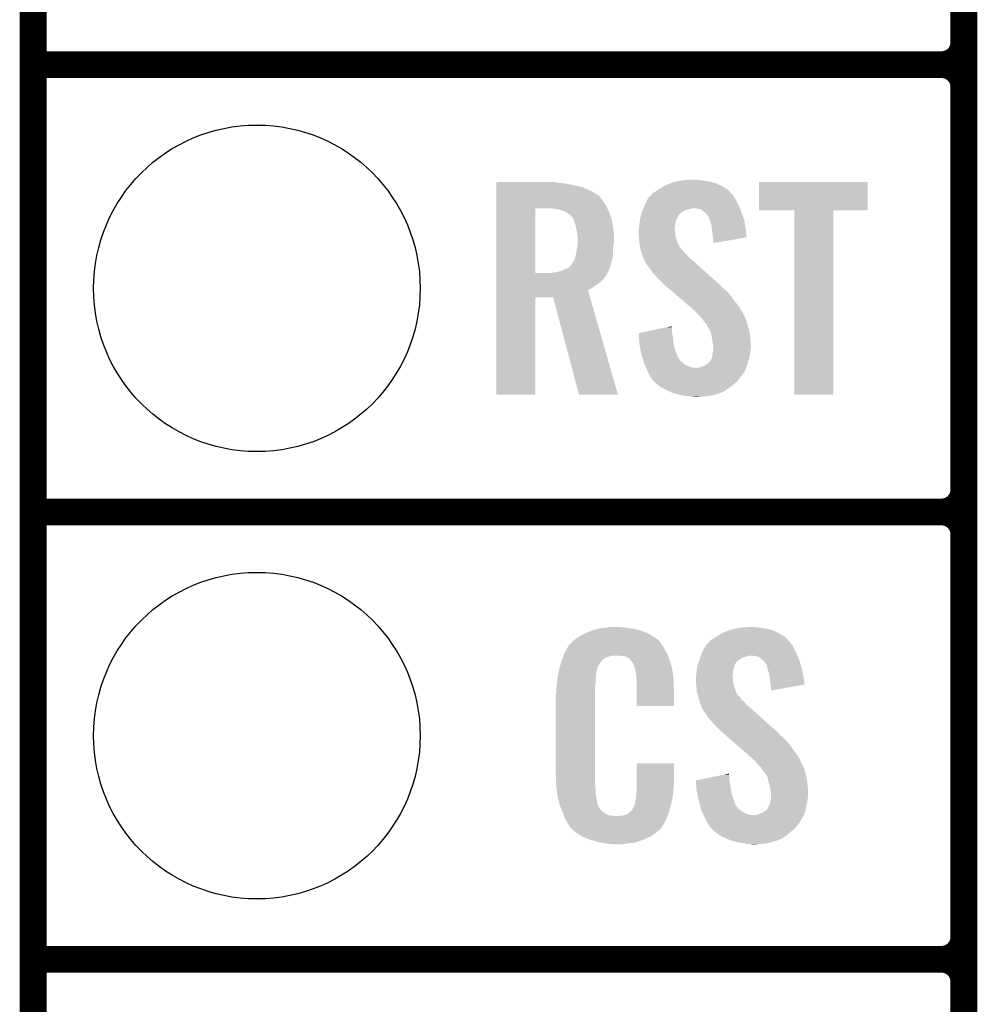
# Model space of a CAD drawing. Extents: x -1.3 to 24.2, y -3.9 to 53.4.
# Tile 15 of 45: x -1.3 to 4.1, y 11.2 to 16.8. Entities that reach past the tile are written whole.
import ezdxf

# ---------------------------------------------------------------- set-up
doc = ezdxf.new("R2010")
doc.units = 0
doc.layers.get('0').update_dxf_attribs({"linetype": 'CONTINUOUS'})
for name, color, linetype in [('LTE_IOT_24_CLICK_V101_GKO', 9, 'CONTINUOUS'), ('LTE_IOT_24_CLICK_V101_GTO', 11, 'CONTINUOUS'), ('LTE_IOT_24_CLICK_V101_GTS', 8, 'CONTINUOUS')]:
    doc.layers.add(name, color=color, linetype=linetype)

# ---------------------------------------------------------------- blocks, each defined once
blk = doc.blocks.new('ROUND_108')
blk.add_circle((0, 0), 0.9271)

msp = doc.modelspace()

# ---------------------------------------------------------------- linework, layer by layer
at = {"layer": 'LTE_IOT_24_CLICK_V101_GKO', "const_width": 0.1524}
msp.add_lwpolyline([(-1.27, -3.81), (-1.27, 51.054)], dxfattribs=at)
at = {"layer": 'LTE_IOT_24_CLICK_V101_GTO', "const_width": 0.1524}
for points in [[(4.0132, -0.5588), (4.0132, 18.3388)], [(-1.27, 16.51), (3.8862, 16.51)], [(-1.27, 16.51), (3.8862, 16.51)], [(4.0132, 14.097), (4.0132, 16.383)], [(-1.27, 13.97), (3.8862, 13.97)], [(-1.27, 13.97), (3.8862, 13.97)], [(4.0132, 11.557), (4.0132, 13.843)], [(-1.27, 11.43), (3.8862, 11.43)], [(-1.27, 11.43), (3.8862, 11.43)], [(4.0132, 9.017), (4.0132, 11.303)]]:
    msp.add_lwpolyline(points, dxfattribs=at)
for points in [[(3.8862, 16.51, 0.4142136), (4.0132, 16.637)], [(4.0132, 16.383, 0.4142136), (3.8862, 16.51)], [(4.0132, 16.383, 0.4142136), (3.8862, 16.51)], [(3.8862, 13.97, 0.4142136), (4.0132, 14.097)], [(4.0132, 13.843, 0.4142136), (3.8862, 13.97)], [(4.0132, 13.843, 0.4142136), (3.8862, 13.97)], [(3.8862, 11.43, 0.4142136), (4.0132, 11.557)], [(4.0132, 11.303, 0.4142136), (3.8862, 11.43)], [(4.0132, 11.303, 0.4142136), (3.8862, 11.43)]]:
    msp.add_lwpolyline(points, format="xyb", dxfattribs=at)
at = {"layer": 'LTE_IOT_24_CLICK_V101_GTO'}
for points in [[(1.358922, 15.84198), (1.358924, 15.84452), (1.69672, 15.84198), (1.67894, 15.84452)], [(1.358922, 15.83944), (1.358922, 15.84198), (1.7145, 15.83944), (1.69672, 15.84198)], [(1.358922, 15.83436), (1.358922, 15.83944), (1.75768, 15.83436), (1.7145, 15.83944)], [(1.358922, 15.814038), (1.358922, 15.83436), (1.849122, 15.814038), (1.75768, 15.83436)], [(2.308862, 15.81912), (2.341882, 15.834362), (2.6416, 15.81912), (2.60894, 15.834362)], [(2.341882, 15.834362), (2.350004, 15.8369), (2.60894, 15.834362), (2.6035, 15.8369)], [(2.350004, 15.8369), (2.38252, 15.84706), (2.6035, 15.8369), (2.567942, 15.84706)], [(2.38252, 15.84706), (2.413, 15.85214), (2.567942, 15.84706), (2.53238, 15.85214)], [(2.413, 15.85214), (2.428242, 15.85468), (2.53238, 15.85214), (2.506978, 15.85468)], [(2.428242, 15.85468), (2.48158, 15.85722), (2.506978, 15.85468), (2.494282, 15.85722)], [(2.84988, 15.681984), (2.849902, 15.844496), (3.467076, 15.681984), (3.4671, 15.844496)], [(2.849902, 15.844496), (2.849904, 15.84452), (3.4671, 15.844496), (2.849904, 15.84452)], [(1.358922, 15.79372), (1.358922, 15.814038), (1.89484, 15.79372), (1.849122, 15.814038)], [(1.358922, 15.77086), (1.358922, 15.79372), (1.93294, 15.77086), (1.89484, 15.79372)], [(1.358922, 15.768318), (1.358922, 15.77086), (1.938018, 15.768318), (1.93294, 15.77086)], [(1.358922, 15.758158), (1.358922, 15.768318), (1.94818, 15.758158), (1.938018, 15.768318)], [(2.231606, 15.763242), (2.236256, 15.768316), (2.705102, 15.763242), (2.702562, 15.768316)], [(2.236256, 15.768316), (2.247904, 15.781022), (2.702562, 15.768316), (2.690916, 15.781022)], [(2.247904, 15.781022), (2.252978, 15.78356), (2.690916, 15.781022), (2.68859, 15.78356)], [(2.252978, 15.78356), (2.26568, 15.791178), (2.68859, 15.78356), (2.681608, 15.791178)], [(2.26568, 15.791178), (2.276344, 15.798798), (2.681608, 15.791178), (2.674622, 15.798798)], [(2.276344, 15.798798), (2.283458, 15.80388), (2.674622, 15.798798), (2.666366, 15.80388)], [(2.283458, 15.80388), (2.308862, 15.81912), (2.666366, 15.80388), (2.6416, 15.81912)], [(1.35892, 15.73784), (1.358922, 15.758158), (1.96342, 15.73784), (1.94818, 15.758158)], [(1.35892, 15.712438), (1.35892, 15.73784), (1.9812, 15.712438), (1.96342, 15.73784)], [(1.35892, 15.69466), (1.35892, 15.712438), (1.989406, 15.69466), (1.9812, 15.712438)], [(2.198912, 15.704818), (2.20218, 15.71244), (2.73812, 15.704818), (2.733964, 15.71244)], [(2.20218, 15.71244), (2.211664, 15.73276), (2.733964, 15.71244), (2.72288, 15.73276)], [(2.211664, 15.73276), (2.219962, 15.750538), (2.72288, 15.73276), (2.713992, 15.750538)], [(2.219962, 15.750538), (2.22229, 15.753078), (2.713992, 15.750538), (2.71272, 15.753078)], [(2.22229, 15.753078), (2.231606, 15.763242), (2.71272, 15.753078), (2.705102, 15.763242)], [(1.358912, 15.326382), (1.35892, 15.69466), (1.57988, 15.326382), (1.579902, 15.69466)], [(1.691642, 15.69212), (1.66116, 15.69466), (1.99058, 15.69212), (1.989406, 15.69466)], [(1.71704, 15.687038), (1.691642, 15.69212), (1.992924, 15.687038), (1.99058, 15.69212)], [(1.739898, 15.67942), (1.71704, 15.687038), (1.99644, 15.67942), (1.992924, 15.687038)], [(1.75768, 15.671798), (1.739898, 15.67942), (1.999404, 15.671798), (1.99644, 15.67942)], [(1.77038, 15.66164), (1.75768, 15.671798), (2.003354, 15.66164), (1.999404, 15.671798)], [(1.778002, 15.656558), (1.77038, 15.66164), (2.00533, 15.656558), (2.003354, 15.66164)], [(1.78562, 15.64894), (1.778002, 15.656558), (2.008294, 15.64894), (2.00533, 15.656558)], [(2.17968, 15.651478), (2.181858, 15.6591), (2.39268, 15.651478), (2.39776, 15.6591)], [(2.181858, 15.6591), (2.182584, 15.66164), (2.39776, 15.6591), (2.4003, 15.66164)], [(2.182584, 15.66164), (2.185488, 15.6718), (2.4003, 15.66164), (2.413, 15.6718)], [(2.185488, 15.6718), (2.18694, 15.676882), (2.413, 15.6718), (2.420622, 15.676882)], [(2.18694, 15.676882), (2.189114, 15.681958), (2.420622, 15.676882), (2.428236, 15.681958)], [(2.189114, 15.681958), (2.192382, 15.68958), (2.428236, 15.681958), (2.453642, 15.68958)], [(2.192382, 15.68958), (2.194558, 15.69466), (2.453642, 15.68958), (2.473958, 15.69466)], [(2.194558, 15.69466), (2.198912, 15.704818), (2.74175, 15.69466), (2.73812, 15.704818)], [(2.501898, 15.69212), (2.481578, 15.69466), (2.742656, 15.69212), (2.74175, 15.69466)], [(2.522218, 15.687042), (2.501898, 15.69212), (2.74447, 15.687042), (2.742656, 15.69212)], [(2.544446, 15.66926), (2.522218, 15.687042), (2.75082, 15.66926), (2.74447, 15.687042)], [(2.547618, 15.666722), (2.544446, 15.66926), (2.751836, 15.666722), (2.75082, 15.66926)], [(2.555238, 15.659098), (2.547618, 15.666722), (2.754886, 15.659098), (2.751836, 15.666722)], [(2.560318, 15.648944), (2.555238, 15.659098), (2.758946, 15.648944), (2.754886, 15.659098)], [(3.050516, 15.68196), (2.84988, 15.681984), (3.467076, 15.68196), (3.467076, 15.681984)], [(3.050518, 15.681936), (3.050516, 15.68196), (3.27152, 15.681936), (3.467076, 15.68196)], [(3.05054, 14.635504), (3.050518, 15.681936), (3.271496, 14.635504), (3.27152, 15.681936)], [(1.796508, 15.633696), (1.78562, 15.64894), (2.01422, 15.633696), (2.008294, 15.64894)], [(1.79832, 15.631158), (1.796508, 15.633696), (2.014602, 15.631158), (2.01422, 15.633696)], [(1.80594, 15.608298), (1.79832, 15.631158), (2.01803, 15.608298), (2.014602, 15.631158)], [(1.81102, 15.58544), (1.80594, 15.608298), (2.02146, 15.58544), (2.01803, 15.608298)], [(2.16916, 15.582902), (2.170936, 15.60068), (2.372676, 15.582902), (2.3749, 15.60068)], [(2.170936, 15.60068), (2.1717, 15.6083), (2.3749, 15.60068), (2.37617, 15.6083)], [(2.1717, 15.6083), (2.172872, 15.61592), (2.37617, 15.6083), (2.37744, 15.61592)], [(2.172872, 15.61592), (2.175216, 15.631158), (2.37744, 15.61592), (2.38252, 15.631158)], [(2.175216, 15.631158), (2.17678, 15.641322), (2.38252, 15.631158), (2.387602, 15.641322)], [(2.17678, 15.641322), (2.17968, 15.651478), (2.387602, 15.641322), (2.39268, 15.651478)], [(2.565394, 15.643866), (2.560318, 15.648944), (2.760978, 15.643866), (2.758946, 15.648944)], [(2.5654, 15.641324), (2.565394, 15.643866), (2.761994, 15.641324), (2.760978, 15.643866)], [(2.569212, 15.631158), (2.5654, 15.641324), (2.76606, 15.631158), (2.761994, 15.641324)], [(2.57302, 15.621), (2.569212, 15.631158), (2.767664, 15.621), (2.76606, 15.631158)], [(2.580638, 15.598142), (2.57302, 15.621), (2.771274, 15.598142), (2.767664, 15.621)], [(1.811656, 15.5829), (1.81102, 15.58544), (2.02184, 15.5829), (2.02146, 15.58544)], [(1.8161, 15.565118), (1.811656, 15.5829), (2.025074, 15.565118), (2.02184, 15.5829)], [(1.81723, 15.554958), (1.8161, 15.565118), (2.02692, 15.554958), (2.025074, 15.565118)], [(1.81864, 15.54226), (1.81723, 15.554958), (2.02692, 15.54226), (2.02692, 15.554958)], [(2.16662, 15.572742), (2.168524, 15.580358), (2.37236, 15.572742), (2.37236, 15.580358)], [(2.16662, 15.570198), (2.16662, 15.572742), (2.37236, 15.570198), (2.37236, 15.572742)], [(2.16662, 15.560038), (2.16662, 15.570198), (2.3749, 15.560038), (2.37236, 15.570198)], [(2.16771, 15.544798), (2.16662, 15.560038), (2.3749, 15.544798), (2.3749, 15.560038)], [(2.16916, 15.52448), (2.16771, 15.544798), (2.37998, 15.52448), (2.3749, 15.544798)], [(2.168524, 15.580358), (2.16916, 15.582902), (2.37236, 15.580358), (2.372676, 15.582902)], [(2.582244, 15.5829), (2.580638, 15.598142), (2.77368, 15.5829), (2.771274, 15.598142)], [(2.58572, 15.54988), (2.582244, 15.5829), (2.778384, 15.54988), (2.77368, 15.5829)], [(2.58826, 15.52956), (2.58572, 15.54988), (2.781278, 15.52956), (2.778384, 15.54988)], [(1.82118, 15.527018), (1.81864, 15.54226), (2.02692, 15.527018), (2.02692, 15.54226)], [(1.81903, 15.4813), (1.820788, 15.50416), (2.02438, 15.4813), (2.02692, 15.50416)], [(1.820788, 15.50416), (1.82118, 15.50924), (2.02692, 15.50416), (2.02692, 15.50924)], [(1.82118, 15.50924), (1.82118, 15.527018), (2.02692, 15.50924), (2.02692, 15.527018)], [(2.169942, 15.514318), (2.16916, 15.52448), (2.38252, 15.514318), (2.37998, 15.52448)], [(2.1717, 15.49146), (2.169942, 15.514318), (2.39307, 15.49146), (2.38252, 15.514318)], [(2.173548, 15.481296), (2.1717, 15.49146), (2.39776, 15.481296), (2.39307, 15.49146)], [(2.588262, 15.529556), (2.58826, 15.52956), (2.781278, 15.529556), (2.781278, 15.52956)], [(2.5908, 15.51178), (2.588262, 15.529556), (2.678636, 15.51178), (2.781278, 15.529556)], [(2.5908, 15.496568), (2.5908, 15.51178), (2.5908, 15.496568), (2.678636, 15.51178)], [(1.809044, 15.425418), (1.81356, 15.44574), (2.02184, 15.425418), (2.02184, 15.44574)], [(1.81356, 15.44574), (1.815252, 15.455902), (2.02184, 15.44574), (2.02184, 15.455902)], [(1.815252, 15.455902), (1.81864, 15.47622), (2.02184, 15.455902), (2.02387, 15.47622)], [(1.81864, 15.47622), (1.81903, 15.4813), (2.02387, 15.47622), (2.02438, 15.4813)], [(2.174012, 15.478754), (2.173548, 15.481296), (2.397766, 15.478754), (2.39776, 15.481296)], [(2.174472, 15.47622), (2.174012, 15.478754), (2.4003, 15.47622), (2.397766, 15.478754)], [(2.175858, 15.468598), (2.174472, 15.47622), (2.405382, 15.468598), (2.4003, 15.47622)], [(2.17678, 15.46352), (2.175858, 15.468598), (2.41046, 15.46352), (2.405382, 15.468598)], [(2.178474, 15.45844), (2.17678, 15.46352), (2.41554, 15.45844), (2.41046, 15.46352)], [(2.183554, 15.443198), (2.178474, 15.45844), (2.425702, 15.443198), (2.41554, 15.45844)], [(2.1844, 15.440658), (2.183554, 15.443198), (2.428878, 15.440658), (2.425702, 15.443198)], [(2.186304, 15.43304), (2.1844, 15.440658), (2.438402, 15.43304), (2.428878, 15.440658)], [(2.189478, 15.42034), (2.186304, 15.43304), (2.449286, 15.42034), (2.438402, 15.43304)], [(1.783078, 15.372078), (1.79832, 15.39494), (2.008942, 15.372078), (2.01422, 15.39494)], [(1.79832, 15.39494), (1.803398, 15.402556), (2.01422, 15.39494), (2.016124, 15.402556)], [(1.803398, 15.402556), (1.80848, 15.42288), (2.016124, 15.402556), (2.021204, 15.42288)], [(1.80848, 15.42288), (1.809044, 15.425418), (2.021204, 15.42288), (2.02184, 15.425418)], [(2.19253, 15.415258), (2.189478, 15.42034), (2.45364, 15.415258), (2.449286, 15.42034)], [(2.1971, 15.407642), (2.19253, 15.415258), (2.462528, 15.407642), (2.45364, 15.415258)], [(2.199006, 15.40002), (2.1971, 15.407642), (2.47142, 15.40002), (2.462528, 15.407642)], [(2.199638, 15.397486), (2.199006, 15.40002), (2.474242, 15.397486), (2.47142, 15.40002)], [(2.202178, 15.394938), (2.199638, 15.397486), (2.477078, 15.394938), (2.474242, 15.397486)], [(2.214878, 15.372082), (2.202178, 15.394938), (2.502522, 15.372082), (2.477078, 15.394938)], [(1.358912, 15.32636), (1.358912, 15.326382), (1.663698, 15.32636), (1.57988, 15.326382)], [(1.358912, 15.321276), (1.358912, 15.32636), (1.988818, 15.321276), (1.990088, 15.32636)], [(1.358912, 15.31112), (1.358912, 15.321276), (1.9812, 15.31112), (1.988818, 15.321276)], [(1.663698, 15.32636), (1.67894, 15.3289), (1.990088, 15.32636), (1.990724, 15.3289)], [(1.67894, 15.3289), (1.699212, 15.331434), (1.990724, 15.3289), (1.991358, 15.331434)], [(1.699212, 15.331434), (1.69926, 15.33144), (1.991358, 15.331434), (1.991362, 15.33144)], [(1.69926, 15.33144), (1.710702, 15.333982), (1.991362, 15.33144), (1.993898, 15.333982)], [(1.710702, 15.333982), (1.722118, 15.336518), (1.993898, 15.333982), (1.99505, 15.336518)], [(1.722118, 15.336518), (1.74244, 15.34668), (1.99505, 15.336518), (1.99967, 15.34668)], [(1.74244, 15.34668), (1.765296, 15.3543), (1.99967, 15.34668), (2.003134, 15.3543)], [(1.765296, 15.3543), (1.772914, 15.361918), (2.003134, 15.3543), (2.006598, 15.361918)], [(1.772914, 15.361918), (1.783078, 15.372078), (2.006598, 15.361918), (2.008942, 15.372078)], [(2.23266, 15.34922), (2.214878, 15.372082), (2.527972, 15.34922), (2.502522, 15.372082)], [(2.25044, 15.32382), (2.23266, 15.34922), (2.556248, 15.32382), (2.527972, 15.34922)], [(2.268222, 15.30604), (2.25044, 15.32382), (2.576042, 15.30604), (2.556248, 15.32382)], [(1.358912, 15.293338), (1.358912, 15.31112), (1.968498, 15.293338), (1.9812, 15.31112)], [(1.358912, 15.2781), (1.358912, 15.293338), (1.953258, 15.2781), (1.968498, 15.293338)], [(1.358912, 15.26032), (1.358912, 15.2781), (1.9304, 15.26032), (1.953258, 15.2781)], [(2.283458, 15.28826), (2.268222, 15.30604), (2.595834, 15.28826), (2.576042, 15.30604)], [(2.296158, 15.278102), (2.283458, 15.28826), (2.607142, 15.278102), (2.595834, 15.28826)], [(2.30378, 15.267942), (2.296158, 15.278102), (2.618452, 15.267942), (2.607142, 15.278102)], [(2.306322, 15.265398), (2.30378, 15.267942), (2.621284, 15.265398), (2.618452, 15.267942)], [(2.309302, 15.262858), (2.306322, 15.265398), (2.626358, 15.262858), (2.621284, 15.265398)], [(1.35891, 15.229824), (1.358912, 15.245082), (1.879604, 15.229824), (1.907542, 15.245082)], [(1.35891, 15.1892), (1.35891, 15.229824), (1.891234, 15.1892), (1.879604, 15.229824)], [(1.358912, 15.245082), (1.358912, 15.26032), (1.907542, 15.245082), (1.9304, 15.26032)], [(2.321218, 15.2527), (2.309302, 15.262858), (2.63652, 15.2527), (2.626358, 15.262858)], [(2.339098, 15.237458), (2.321218, 15.2527), (2.649222, 15.237458), (2.63652, 15.2527)], [(2.359956, 15.219678), (2.339098, 15.237458), (2.672082, 15.219678), (2.649222, 15.237458)], [(2.38975, 15.19428), (2.359956, 15.219678), (2.6924, 15.19428), (2.672082, 15.219678)], [(1.3589, 14.635504), (1.35891, 15.189176), (1.579856, 14.635504), (1.57988, 15.189176)], [(1.35891, 15.189176), (1.35891, 15.1892), (1.57988, 15.189176), (1.68146, 15.1892)], [(1.828796, 14.635498), (1.68146, 15.1892), (2.049746, 14.635498), (1.891234, 15.1892)], [(2.422526, 15.16634), (2.38975, 15.19428), (2.71272, 15.16634), (2.6924, 15.19428)], [(2.455304, 15.138398), (2.422526, 15.16634), (2.735582, 15.138398), (2.71272, 15.16634)], [(2.46126, 15.13332), (2.455304, 15.138398), (2.738546, 15.13332), (2.735582, 15.138398)], [(2.48412, 15.113), (2.46126, 15.13332), (2.750398, 15.113), (2.738546, 15.13332)], [(2.489202, 15.10792), (2.48412, 15.113), (2.75336, 15.10792), (2.750398, 15.113)], [(2.494284, 15.102838), (2.489202, 15.10792), (2.755902, 15.102838), (2.75336, 15.10792)], [(2.501904, 15.095218), (2.494284, 15.102838), (2.76098, 15.095218), (2.755902, 15.102838)], [(2.504442, 15.09268), (2.501904, 15.095218), (2.76225, 15.09268), (2.76098, 15.095218)], [(2.519998, 15.0749), (2.504442, 15.09268), (2.77114, 15.0749), (2.76225, 15.09268)], [(2.52222, 15.07236), (2.519998, 15.0749), (2.772094, 15.07236), (2.77114, 15.0749)], [(2.53492, 15.05712), (2.52222, 15.07236), (2.777808, 15.05712), (2.772094, 15.07236)], [(2.536612, 15.054582), (2.53492, 15.05712), (2.778758, 15.054582), (2.777808, 15.05712)], [(2.545078, 15.041882), (2.536612, 15.054582), (2.782224, 15.041882), (2.778758, 15.054582)], [(2.555232, 15.034262), (2.545078, 15.041882), (2.784302, 15.034262), (2.782224, 15.041882)], [(2.166642, 14.986004), (2.25439, 15.003778), (2.35712, 14.986004), (2.35712, 15.003778)], [(2.166846, 14.983458), (2.166642, 14.986004), (2.35712, 14.983458), (2.35712, 14.986004)], [(2.168868, 14.95806), (2.166846, 14.983458), (2.3622, 14.95806), (2.35712, 14.983458)], [(2.25439, 15.003778), (2.329628, 15.019018), (2.35712, 15.003778), (2.35458, 15.019018)], [(2.329628, 15.019018), (2.35458, 15.024072), (2.35458, 15.019018), (2.35458, 15.024072)], [(2.55524, 15.026644), (2.555232, 15.034262), (2.78638, 15.026644), (2.784302, 15.034262)], [(2.555244, 15.02664), (2.55524, 15.026644), (2.78638, 15.02664), (2.78638, 15.026644)], [(2.557778, 15.024102), (2.555244, 15.02664), (2.787162, 15.024102), (2.78638, 15.02664)], [(2.570478, 15.003782), (2.557778, 15.024102), (2.793414, 15.003782), (2.787162, 15.024102)], [(2.57429, 14.993618), (2.570478, 15.003782), (2.79654, 14.993618), (2.793414, 15.003782)], [(2.578098, 14.983462), (2.57429, 14.993618), (2.797896, 14.983462), (2.79654, 14.993618)], [(2.58334, 14.95552), (2.578098, 14.983462), (2.80162, 14.95552), (2.797896, 14.983462)], [(2.171094, 14.93012), (2.168868, 14.95806), (2.36474, 14.93012), (2.3622, 14.95806)], [(2.1717, 14.922498), (2.171094, 14.93012), (2.366128, 14.922498), (2.36474, 14.93012)], [(2.58572, 14.94282), (2.58334, 14.95552), (2.802414, 14.94282), (2.80162, 14.95552)], [(2.590378, 14.914882), (2.58572, 14.94282), (2.80416, 14.914882), (2.802414, 14.94282)], [(2.175396, 14.90218), (2.1717, 14.922498), (2.369822, 14.90218), (2.366128, 14.922498)], [(2.180476, 14.87424), (2.175396, 14.90218), (2.37998, 14.87424), (2.369822, 14.90218)], [(2.18186, 14.86662), (2.180476, 14.87424), (2.38303, 14.86662), (2.37998, 14.87424)], [(2.585722, 14.866622), (2.5908, 14.881864), (2.799396, 14.866622), (2.801302, 14.881864)], [(2.5908, 14.912342), (2.590378, 14.914882), (2.80416, 14.912342), (2.80416, 14.914882)], [(2.5908, 14.90218), (2.5908, 14.912342), (2.80416, 14.90218), (2.80416, 14.912342)], [(2.5908, 14.8844), (2.5908, 14.90218), (2.80162, 14.8844), (2.80416, 14.90218)], [(2.5908, 14.881864), (2.5908, 14.8844), (2.801302, 14.881864), (2.80162, 14.8844)], [(2.187474, 14.848842), (2.18186, 14.86662), (2.390144, 14.848842), (2.38303, 14.86662)], [(2.188278, 14.8463), (2.187474, 14.848842), (2.39268, 14.8463), (2.390144, 14.848842)], [(2.190684, 14.838678), (2.188278, 14.8463), (2.39776, 14.838678), (2.39268, 14.8463)], [(2.193892, 14.82852), (2.190684, 14.838678), (2.402844, 14.82852), (2.39776, 14.838678)], [(2.1971, 14.818358), (2.193892, 14.82852), (2.415546, 14.818358), (2.402844, 14.82852)], [(2.201166, 14.808198), (2.1971, 14.818358), (2.428242, 14.808198), (2.415546, 14.818358)], [(2.545078, 14.803122), (2.56201, 14.81582), (2.782146, 14.803122), (2.78638, 14.81582)], [(2.56201, 14.81582), (2.5654, 14.818362), (2.78638, 14.81582), (2.787142, 14.818362)], [(2.5654, 14.818362), (2.57048, 14.82344), (2.787142, 14.818362), (2.788664, 14.82344)], [(2.57048, 14.82344), (2.57556, 14.831062), (2.788664, 14.82344), (2.790952, 14.831062)], [(2.57556, 14.831062), (2.580638, 14.841222), (2.790952, 14.831062), (2.794, 14.841222)], [(2.580638, 14.841222), (2.58572, 14.851384), (2.794, 14.841222), (2.796258, 14.851384)], [(2.58572, 14.864082), (2.585722, 14.866622), (2.79908, 14.864082), (2.799396, 14.866622)], [(2.58572, 14.851384), (2.58572, 14.864082), (2.796258, 14.851384), (2.79908, 14.864082)], [(2.205228, 14.79804), (2.201166, 14.808198), (2.44856, 14.79804), (2.428242, 14.808198)], [(2.208276, 14.79042), (2.205228, 14.79804), (2.468882, 14.79042), (2.44856, 14.79804)], [(2.209292, 14.78788), (2.208276, 14.79042), (2.491742, 14.78788), (2.468882, 14.79042)], [(2.210308, 14.78534), (2.209292, 14.78788), (2.77622, 14.78534), (2.777066, 14.78788)], [(2.21234, 14.78026), (2.210308, 14.78534), (2.773678, 14.78026), (2.77622, 14.78534)], [(2.2225, 14.759942), (2.21234, 14.78026), (2.763518, 14.759942), (2.773678, 14.78026)], [(2.22377, 14.7574), (2.2225, 14.759942), (2.76098, 14.7574), (2.763518, 14.759942)], [(2.499362, 14.78788), (2.50952, 14.79042), (2.777066, 14.78788), (2.777912, 14.79042)], [(2.50952, 14.79042), (2.522222, 14.792962), (2.777912, 14.79042), (2.77876, 14.792962)], [(2.522222, 14.792962), (2.545078, 14.803122), (2.77876, 14.792962), (2.782146, 14.803122)], [(2.22758, 14.74978), (2.22377, 14.7574), (2.7559, 14.74978), (2.76098, 14.7574)], [(2.234636, 14.73708), (2.22758, 14.74978), (2.74574, 14.73708), (2.7559, 14.74978)], [(2.240278, 14.726922), (2.234636, 14.73708), (2.738966, 14.726922), (2.74574, 14.73708)], [(2.24536, 14.721838), (2.240278, 14.726922), (2.735578, 14.721838), (2.738966, 14.726922)], [(2.250438, 14.716758), (2.24536, 14.721838), (2.730498, 14.716758), (2.735578, 14.721838)], [(2.252978, 14.711684), (2.250438, 14.716758), (2.725424, 14.711684), (2.730498, 14.716758)], [(2.25891, 14.7066), (2.252978, 14.711684), (2.72034, 14.7066), (2.725424, 14.711684)], [(2.27669, 14.69136), (2.25891, 14.7066), (2.702562, 14.69136), (2.72034, 14.7066)], [(2.288542, 14.6812), (2.27669, 14.69136), (2.689498, 14.6812), (2.702562, 14.69136)], [(2.30283, 14.67358), (2.288542, 14.6812), (2.6797, 14.67358), (2.689498, 14.6812)], [(2.32664, 14.66088), (2.30283, 14.67358), (2.66065, 14.66088), (2.6797, 14.67358)], [(2.33245, 14.658338), (2.32664, 14.66088), (2.656838, 14.658338), (2.66065, 14.66088)], [(2.338252, 14.6558), (2.33245, 14.658338), (2.654296, 14.6558), (2.656838, 14.658338)], [(2.344058, 14.65326), (2.338252, 14.6558), (2.64668, 14.65326), (2.654296, 14.6558)], [(2.361478, 14.645638), (2.344058, 14.65326), (2.631438, 14.645638), (2.64668, 14.65326)], [(1.579856, 14.63548), (1.3589, 14.635504), (1.579856, 14.63548), (1.579856, 14.635504)], [(2.04975, 14.63548), (1.828796, 14.635498), (2.04975, 14.63548), (2.049746, 14.635498)], [(2.367278, 14.6431), (2.361478, 14.645638), (2.622552, 14.6431), (2.631438, 14.645638)], [(2.37744, 14.64056), (2.367278, 14.6431), (2.61366, 14.64056), (2.622552, 14.6431)], [(2.40792, 14.63294), (2.37744, 14.64056), (2.588262, 14.63294), (2.61366, 14.64056)], [(2.44348, 14.62786), (2.40792, 14.63294), (2.56286, 14.62786), (2.588262, 14.63294)], [(2.46126, 14.62532), (2.44348, 14.62786), (2.53238, 14.62532), (2.56286, 14.62786)], [(2.484118, 14.62278), (2.473958, 14.62532), (2.499362, 14.62278), (2.53238, 14.62532)], [(3.271496, 14.63548), (3.05054, 14.635504), (3.271496, 14.63548), (3.271496, 14.635504)], [(1.9033, 13.2969), (1.937172, 13.30706), (2.179322, 13.2969), (2.141222, 13.30706)], [(1.937172, 13.30706), (1.945642, 13.3096), (2.141222, 13.30706), (2.120902, 13.3096)], [(1.945642, 13.3096), (1.97612, 13.31214), (2.120902, 13.3096), (2.10058, 13.31214)], [(1.97612, 13.31214), (1.99136, 13.31468), (2.10058, 13.31214), (2.085342, 13.31468)], [(1.99136, 13.31468), (2.006602, 13.31722), (2.070102, 13.31468), (2.057402, 13.31722)], [(2.677664, 13.2969), (2.71018, 13.30706), (2.93116, 13.2969), (2.895602, 13.30706)], [(2.71018, 13.30706), (2.74066, 13.31214), (2.895602, 13.30706), (2.86004, 13.31214)], [(2.74066, 13.31214), (2.755902, 13.31468), (2.86004, 13.31214), (2.834638, 13.31468)], [(2.755902, 13.31468), (2.8067, 13.31722), (2.834638, 13.31468), (2.821942, 13.31722)], [(1.808482, 13.24864), (1.820458, 13.256262), (2.271272, 13.24864), (2.2606, 13.256262)], [(1.820458, 13.256262), (1.836422, 13.26642), (2.2606, 13.256262), (2.24367, 13.26642)], [(1.836422, 13.26642), (1.86182, 13.27912), (2.24367, 13.26642), (2.2225, 13.27912)], [(1.86182, 13.27912), (1.87198, 13.2842), (2.2225, 13.27912), (2.210164, 13.2842)], [(1.87198, 13.2842), (1.89484, 13.294362), (2.210164, 13.2842), (2.185486, 13.294362)], [(1.89484, 13.294362), (1.9033, 13.2969), (2.185486, 13.294362), (2.179322, 13.2969)], [(2.580638, 13.243562), (2.5908, 13.25118), (3.013708, 13.243562), (3.006726, 13.25118)], [(2.5908, 13.25118), (2.602988, 13.258798), (3.006726, 13.25118), (2.999742, 13.258798)], [(2.602988, 13.258798), (2.61112, 13.26388), (2.999742, 13.258798), (2.991484, 13.26388)], [(2.61112, 13.26388), (2.636522, 13.27912), (2.991484, 13.26388), (2.966718, 13.27912)], [(2.636522, 13.27912), (2.669542, 13.294362), (2.966718, 13.27912), (2.936236, 13.294362)], [(2.669542, 13.294362), (2.677664, 13.2969), (2.936236, 13.294362), (2.93116, 13.2969)], [(1.756484, 13.18768), (1.769934, 13.21054), (2.31648, 13.18768), (2.303782, 13.21054)], [(1.769934, 13.21054), (1.772926, 13.215622), (2.303782, 13.21054), (2.299972, 13.215622)], [(1.772926, 13.215622), (1.778, 13.218164), (2.299972, 13.215622), (2.298066, 13.218164)], [(1.778, 13.218164), (1.78003, 13.220702), (2.298066, 13.218164), (2.296162, 13.220702)], [(1.78003, 13.220702), (1.78409, 13.225776), (2.296162, 13.220702), (2.293622, 13.225776)], [(1.78409, 13.225776), (1.78816, 13.230862), (2.293622, 13.225776), (2.289264, 13.230862)], [(1.78816, 13.230862), (1.802674, 13.24356), (2.289264, 13.230862), (2.278382, 13.24356)], [(1.802674, 13.24356), (1.808482, 13.24864), (2.278382, 13.24356), (2.271272, 13.24864)], [(2.538138, 13.19276), (2.547622, 13.210538), (3.05054, 13.19276), (3.041652, 13.210538)], [(2.547622, 13.210538), (2.549948, 13.213076), (3.041652, 13.210538), (3.040382, 13.213076)], [(2.549948, 13.213076), (2.559266, 13.223242), (3.040382, 13.213076), (3.030222, 13.223242)], [(2.559266, 13.223242), (2.563916, 13.228316), (3.030222, 13.223242), (3.027682, 13.228316)], [(2.563916, 13.228316), (2.575564, 13.241022), (3.027682, 13.228316), (3.016036, 13.241022)], [(2.575564, 13.241022), (2.580638, 13.243562), (3.016036, 13.241022), (3.013708, 13.243562)], [(1.731608, 13.129256), (1.735352, 13.139418), (1.960878, 13.129256), (1.973582, 13.139418)], [(1.735352, 13.139418), (1.740966, 13.154658), (1.973582, 13.139418), (2.011676, 13.154658)], [(1.740966, 13.154658), (1.740968, 13.15466), (2.011676, 13.154658), (2.059938, 13.15466)], [(1.740968, 13.15466), (1.742838, 13.159738), (2.333534, 13.15466), (2.33172, 13.159738)], [(1.742838, 13.159738), (1.74752, 13.172442), (2.33172, 13.159738), (2.324792, 13.172442)], [(1.74752, 13.172442), (1.756484, 13.18768), (2.324792, 13.172442), (2.31648, 13.18768)], [(2.07772, 13.15212), (2.059938, 13.15466), (2.334442, 13.15212), (2.333534, 13.15466)], [(2.090418, 13.14958), (2.07772, 13.15212), (2.335348, 13.14958), (2.334442, 13.15212)], [(2.115814, 13.13688), (2.090418, 13.14958), (2.339884, 13.13688), (2.335348, 13.14958)], [(2.512784, 13.131798), (2.516412, 13.141958), (2.740658, 13.131798), (2.753358, 13.141958)], [(2.516412, 13.141958), (2.519134, 13.14958), (2.753358, 13.141958), (2.77876, 13.14958)], [(2.519134, 13.14958), (2.520042, 13.15212), (2.77876, 13.14958), (2.79146, 13.15212)], [(2.520042, 13.15212), (2.520948, 13.15466), (2.79146, 13.15212), (2.801618, 13.15466)], [(2.520948, 13.15466), (2.524578, 13.16482), (3.067596, 13.15466), (3.06324, 13.16482)], [(2.524578, 13.16482), (2.5273, 13.172442), (3.06324, 13.16482), (3.059776, 13.172442)], [(2.5273, 13.172442), (2.538138, 13.19276), (3.059776, 13.172442), (3.05054, 13.19276)], [(2.829558, 13.15212), (2.806698, 13.15466), (3.068684, 13.15212), (3.067596, 13.15466)], [(2.847342, 13.147042), (2.829558, 13.15212), (3.07086, 13.147042), (3.068684, 13.15212)], [(2.86258, 13.13688), (2.847342, 13.147042), (3.075216, 13.13688), (3.07086, 13.147042)], [(1.7145, 13.073382), (1.719832, 13.091158), (1.93063, 13.073382), (1.935478, 13.091158)], [(1.719832, 13.091158), (1.726688, 13.114018), (1.935478, 13.091158), (1.948178, 13.114018)], [(1.726688, 13.114018), (1.729738, 13.12418), (1.948178, 13.114018), (1.958336, 13.12418)], [(1.729738, 13.124182), (1.731608, 13.129256), (1.958338, 13.124182), (1.960878, 13.129256)], [(1.729738, 13.12418), (1.729738, 13.124182), (1.958336, 13.12418), (1.958338, 13.124182)], [(2.118358, 13.131804), (2.115814, 13.13688), (2.341696, 13.131804), (2.339884, 13.13688)], [(2.124892, 13.12418), (2.118358, 13.131804), (2.344418, 13.12418), (2.341696, 13.131804)], [(2.133598, 13.11402), (2.124892, 13.12418), (2.347408, 13.11402), (2.344418, 13.12418)], [(2.143758, 13.091162), (2.133598, 13.11402), (2.354132, 13.091162), (2.347408, 13.11402)], [(2.145794, 13.080998), (2.143758, 13.091162), (2.35712, 13.080998), (2.354132, 13.091162)], [(2.497992, 13.07592), (2.500338, 13.091162), (2.7051, 13.07592), (2.71018, 13.091162)], [(2.500338, 13.091162), (2.5019, 13.101318), (2.71018, 13.091162), (2.712718, 13.101318)], [(2.5019, 13.101318), (2.501902, 13.101322), (2.712718, 13.101318), (2.71272, 13.101322)], [(2.501902, 13.101322), (2.505528, 13.111478), (2.71272, 13.101322), (2.7178, 13.111478)], [(2.505528, 13.111478), (2.508248, 13.119096), (2.7178, 13.111478), (2.722882, 13.119096)], [(2.508248, 13.119096), (2.509154, 13.121634), (2.722882, 13.119096), (2.727944, 13.121634)], [(2.509154, 13.121634), (2.51006, 13.124168), (2.727944, 13.121634), (2.72796, 13.124168)], [(2.51006, 13.124168), (2.512784, 13.131798), (2.72796, 13.124168), (2.740658, 13.131798)], [(2.870202, 13.12926), (2.86258, 13.13688), (3.07848, 13.12926), (3.075216, 13.13688)], [(2.87274, 13.126722), (2.870202, 13.12926), (3.079326, 13.126722), (3.07848, 13.12926)], [(2.882896, 13.119098), (2.87274, 13.126722), (3.081868, 13.119098), (3.079326, 13.126722)], [(2.887978, 13.108944), (2.882896, 13.119098), (3.085252, 13.108944), (3.081868, 13.119098)], [(2.893054, 13.103866), (2.887978, 13.108944), (3.086946, 13.103866), (3.085252, 13.108944)], [(2.89306, 13.101322), (2.893054, 13.103866), (3.087794, 13.101322), (3.086946, 13.103866)], [(2.895602, 13.091158), (2.89306, 13.101322), (3.09118, 13.091158), (3.087794, 13.101322)], [(2.898142, 13.081), (2.895602, 13.091158), (3.09332, 13.081), (3.09118, 13.091158)], [(1.70688, 13.02512), (1.708482, 13.035278), (1.923288, 13.02512), (1.92532, 13.035278)], [(1.708482, 13.035278), (1.710488, 13.047978), (1.92532, 13.035278), (1.92532, 13.047978)], [(1.710488, 13.047978), (1.712092, 13.058138), (1.92532, 13.047978), (1.92786, 13.058138)], [(1.712092, 13.058138), (1.712894, 13.063218), (1.92786, 13.058138), (1.92786, 13.063218)], [(1.712894, 13.063218), (1.7145, 13.073382), (1.92786, 13.063218), (1.93063, 13.073382)], [(2.1463, 13.078462), (2.145794, 13.080998), (2.357502, 13.078462), (2.35712, 13.080998)], [(2.148838, 13.073384), (2.1463, 13.078462), (2.358264, 13.073384), (2.357502, 13.078462)], [(2.14884, 13.070842), (2.148838, 13.073384), (2.358644, 13.070842), (2.358264, 13.073384)], [(2.15138, 13.058138), (2.14884, 13.070842), (2.36055, 13.058138), (2.358644, 13.070842)], [(2.15392, 13.04036), (2.15138, 13.058138), (2.363216, 13.04036), (2.36055, 13.058138)], [(2.154702, 13.030198), (2.15392, 13.04036), (2.36474, 13.030198), (2.363216, 13.04036)], [(2.15646, 13.00734), (2.154702, 13.030198), (2.365694, 13.00734), (2.36474, 13.030198)], [(2.49174, 13.032742), (2.493644, 13.040358), (2.70002, 13.032742), (2.70002, 13.040358)], [(2.49174, 13.030198), (2.49174, 13.032742), (2.70002, 13.030198), (2.70002, 13.032742)], [(2.49174, 13.020038), (2.49174, 13.030198), (2.70256, 13.020038), (2.70002, 13.030198)], [(2.493644, 13.040358), (2.49428, 13.042902), (2.70002, 13.040358), (2.700336, 13.042902)], [(2.49428, 13.042902), (2.496056, 13.06068), (2.700336, 13.042902), (2.70256, 13.06068)], [(2.496056, 13.06068), (2.49682, 13.0683), (2.70256, 13.06068), (2.70383, 13.0683)], [(2.49682, 13.0683), (2.497992, 13.07592), (2.70383, 13.0683), (2.7051, 13.07592)], [(2.905758, 13.058142), (2.898142, 13.081), (3.098132, 13.058142), (3.09332, 13.081)], [(2.908166, 13.0429), (2.905758, 13.058142), (3.10134, 13.0429), (3.098132, 13.058142)], [(2.91338, 13.00988), (2.908166, 13.0429), (3.106044, 13.00988), (3.10134, 13.0429)], [(1.69926, 12.96162), (1.7018, 12.9794), (1.92024, 12.96162), (1.92024, 12.9794)], [(1.7018, 12.9794), (1.702082, 12.981938), (1.92024, 12.9794), (1.92024, 12.981938)], [(1.702082, 12.981938), (1.70434, 13.00226), (1.92024, 12.981938), (1.92278, 13.00226)], [(1.70434, 13.00226), (1.706596, 13.022578), (1.92278, 13.00226), (1.92278, 13.022578)], [(1.706596, 13.022578), (1.70688, 13.02512), (1.92278, 13.022578), (1.923288, 13.02512)], [(2.15646, 12.96924), (2.15646, 13.00734), (2.36728, 12.96924), (2.365694, 13.00734)], [(2.49283, 13.004798), (2.49174, 13.020038), (2.70256, 13.004798), (2.70256, 13.020038)], [(2.49428, 12.98448), (2.49283, 13.004798), (2.707642, 12.98448), (2.70256, 13.004798)], [(2.495062, 12.974318), (2.49428, 12.98448), (2.710182, 12.974318), (2.707642, 12.98448)], [(2.49682, 12.951462), (2.495062, 12.974318), (2.718976, 12.951462), (2.710182, 12.974318)], [(2.91592, 12.98956), (2.91338, 13.00988), (3.108938, 12.98956), (3.106044, 13.00988)], [(2.915922, 12.989556), (2.91592, 12.98956), (3.108938, 12.989556), (3.108938, 12.98956)], [(2.91846, 12.97178), (2.915922, 12.989556), (3.006296, 12.97178), (3.108938, 12.989556)], [(2.91846, 12.956568), (2.91846, 12.97178), (2.91846, 12.956568), (3.006296, 12.97178)], [(1.69672, 12.931142), (1.69926, 12.943842), (1.92024, 12.931142), (1.92024, 12.943842)], [(1.69672, 12.48156), (1.69672, 12.931142), (1.92024, 12.48156), (1.92024, 12.931142)], [(1.69926, 12.943842), (1.69926, 12.96162), (1.92024, 12.943842), (1.92024, 12.96162)], [(2.15646, 12.867664), (2.15646, 12.96924), (2.367256, 12.867664), (2.36728, 12.96924)], [(2.499592, 12.941302), (2.49682, 12.951462), (2.722884, 12.941302), (2.718976, 12.951462)], [(2.500286, 12.938756), (2.499592, 12.941302), (2.725422, 12.938756), (2.722884, 12.941302)], [(2.501672, 12.933682), (2.500286, 12.938756), (2.727962, 12.933682), (2.725422, 12.938756)], [(2.504442, 12.92352), (2.501672, 12.933682), (2.738122, 12.92352), (2.727962, 12.933682)], [(2.506138, 12.918436), (2.504442, 12.92352), (2.743202, 12.918436), (2.738122, 12.92352)], [(2.511214, 12.903202), (2.506138, 12.918436), (2.750824, 12.903202), (2.743202, 12.918436)], [(2.367256, 12.86764), (2.15646, 12.867664), (2.367256, 12.86764), (2.367256, 12.867664)], [(2.51206, 12.900658), (2.511214, 12.903202), (2.754638, 12.900658), (2.750824, 12.903202)], [(2.513966, 12.893038), (2.51206, 12.900658), (2.766062, 12.893038), (2.754638, 12.900658)], [(2.51714, 12.880342), (2.513966, 12.893038), (2.775132, 12.880342), (2.766062, 12.893038)], [(2.519174, 12.875258), (2.51714, 12.880342), (2.778762, 12.875258), (2.775132, 12.880342)], [(2.522218, 12.867642), (2.519174, 12.875258), (2.788918, 12.867642), (2.778762, 12.875258)], [(2.524126, 12.86002), (2.522218, 12.867642), (2.79908, 12.86002), (2.788918, 12.867642)], [(2.524758, 12.857486), (2.524126, 12.86002), (2.801902, 12.857486), (2.79908, 12.86002)], [(2.527298, 12.854942), (2.524758, 12.857486), (2.804734, 12.854942), (2.801902, 12.857486)], [(2.55778, 12.80922), (2.527298, 12.854942), (2.855632, 12.80922), (2.804734, 12.854942)], [(2.5781, 12.78382), (2.55778, 12.80922), (2.883908, 12.78382), (2.855632, 12.80922)], [(2.59334, 12.76604), (2.5781, 12.78382), (2.903702, 12.76604), (2.883908, 12.78382)], [(2.63398, 12.725398), (2.59334, 12.76604), (2.948944, 12.725398), (2.903702, 12.76604)], [(2.636914, 12.722856), (2.63398, 12.725398), (2.954018, 12.722856), (2.948944, 12.725398)], [(2.648632, 12.7127), (2.636914, 12.722856), (2.961642, 12.7127), (2.954018, 12.722856)], [(2.666218, 12.69746), (2.648632, 12.7127), (2.97688, 12.69746), (2.961642, 12.7127)], [(2.686734, 12.67968), (2.666218, 12.69746), (2.9972, 12.67968), (2.97688, 12.69746)], [(2.716042, 12.65428), (2.686734, 12.67968), (3.02006, 12.65428), (2.9972, 12.67968)], [(2.78052, 12.5984), (2.716042, 12.65428), (3.0607, 12.5984), (3.02006, 12.65428)], [(2.78638, 12.59332), (2.78052, 12.5984), (3.064088, 12.59332), (3.0607, 12.5984)], [(2.814958, 12.567918), (2.78638, 12.59332), (3.08102, 12.567918), (3.064088, 12.59332)], [(2.156464, 12.418058), (2.156482, 12.542496), (2.36728, 12.418058), (2.36728, 12.542496)], [(2.156482, 12.542496), (2.156484, 12.54252), (2.36728, 12.542496), (2.156484, 12.54252)], [(2.820674, 12.562838), (2.814958, 12.567918), (3.08356, 12.562838), (3.08102, 12.567918)], [(2.829244, 12.55522), (2.820674, 12.562838), (3.0861, 12.55522), (3.08356, 12.562838)], [(2.8321, 12.55268), (2.829244, 12.55522), (3.087372, 12.55268), (3.0861, 12.55522)], [(2.84734, 12.532362), (2.8321, 12.55268), (3.09753, 12.532362), (3.087372, 12.55268)], [(2.862578, 12.517118), (2.84734, 12.532362), (3.105152, 12.517118), (3.09753, 12.532362)], [(1.699072, 12.41806), (1.69672, 12.48156), (1.92024, 12.41806), (1.92024, 12.48156)], [(2.59205, 12.466318), (2.654748, 12.479018), (2.68224, 12.466318), (2.6797, 12.479018)], [(2.654748, 12.479018), (2.6797, 12.484072), (2.6797, 12.479018), (2.6797, 12.484072)], [(2.86385, 12.514578), (2.862578, 12.517118), (3.106422, 12.514578), (3.105152, 12.517118)], [(2.870198, 12.501886), (2.86385, 12.514578), (3.109884, 12.501886), (3.106422, 12.514578)], [(2.880356, 12.49426), (2.870198, 12.501886), (3.111964, 12.49426), (3.109884, 12.501886)], [(2.8829, 12.486644), (2.880356, 12.49426), (3.11404, 12.486644), (3.111964, 12.49426)], [(2.882904, 12.48664), (2.8829, 12.486644), (3.11404, 12.48664), (3.11404, 12.486644)], [(2.885438, 12.484102), (2.882904, 12.48664), (3.114626, 12.484102), (3.11404, 12.48664)], [(2.898138, 12.466324), (2.885438, 12.484102), (3.11873, 12.466324), (3.114626, 12.484102)], [(1.69926, 12.41298), (1.699072, 12.41806), (1.920966, 12.41298), (1.92024, 12.41806)], [(1.700918, 12.400278), (1.69926, 12.41298), (1.92278, 12.400278), (1.920966, 12.41298)], [(2.15646, 12.402818), (2.156464, 12.418058), (2.36474, 12.402818), (2.36728, 12.418058)], [(2.491762, 12.446004), (2.59205, 12.466318), (2.68224, 12.446004), (2.68224, 12.466318)], [(2.491966, 12.443458), (2.491762, 12.446004), (2.68224, 12.443458), (2.68224, 12.446004)], [(2.493988, 12.41806), (2.491966, 12.443458), (2.68732, 12.41806), (2.68224, 12.443458)], [(2.49682, 12.382502), (2.493988, 12.41806), (2.693788, 12.382502), (2.68732, 12.41806)], [(2.900962, 12.45362), (2.898138, 12.466324), (3.12166, 12.45362), (3.11873, 12.466324)], [(2.90322, 12.44346), (2.900962, 12.45362), (3.123016, 12.44346), (3.12166, 12.45362)], [(2.910206, 12.41552), (2.90322, 12.44346), (3.12674, 12.41552), (3.123016, 12.44346)], [(2.91338, 12.40282), (2.910206, 12.41552), (3.127534, 12.40282), (3.12674, 12.41552)], [(1.7039, 12.377418), (1.700918, 12.400278), (1.92278, 12.377418), (1.92278, 12.400278)], [(1.70688, 12.354562), (1.7039, 12.377418), (1.92639, 12.354562), (1.92278, 12.377418)], [(2.151888, 12.346942), (2.15392, 12.357102), (2.35966, 12.346942), (2.361014, 12.357102)], [(2.15392, 12.3698), (2.155824, 12.38504), (2.362706, 12.3698), (2.36474, 12.38504)], [(2.15392, 12.357102), (2.15392, 12.3698), (2.361014, 12.357102), (2.362706, 12.3698)], [(2.155824, 12.38504), (2.15646, 12.390122), (2.36474, 12.38504), (2.36474, 12.390122)], [(2.15646, 12.390122), (2.15646, 12.402818), (2.36474, 12.390122), (2.36474, 12.402818)], [(2.50144, 12.36218), (2.49682, 12.382502), (2.697482, 12.36218), (2.693788, 12.382502)], [(2.50779, 12.33424), (2.50144, 12.36218), (2.70764, 12.33424), (2.697482, 12.36218)], [(2.918038, 12.374882), (2.91338, 12.40282), (3.12928, 12.374882), (3.127534, 12.40282)], [(2.91846, 12.372342), (2.918038, 12.374882), (3.12928, 12.372342), (3.12928, 12.374882)], [(2.91846, 12.36218), (2.91846, 12.372342), (3.12928, 12.36218), (3.12928, 12.372342)], [(2.91846, 12.3444), (2.91846, 12.36218), (3.12674, 12.3444), (3.12928, 12.36218)], [(1.713232, 12.32916), (1.70688, 12.354562), (1.9304, 12.32916), (1.92639, 12.354562)], [(1.718946, 12.306298), (1.713232, 12.32916), (1.93548, 12.306298), (1.9304, 12.32916)], [(1.71958, 12.303762), (1.718946, 12.306298), (1.93675, 12.303762), (1.93548, 12.306298)], [(1.726902, 12.285982), (1.71958, 12.303762), (1.945642, 12.285982), (1.93675, 12.303762)], [(2.131062, 12.280902), (2.14376, 12.30376), (2.34315, 12.280902), (2.3495, 12.30376)], [(2.14376, 12.30376), (2.143762, 12.303762), (2.3495, 12.30376), (2.3495, 12.303762)], [(2.143762, 12.303762), (2.14884, 12.329162), (2.3495, 12.303762), (2.355476, 12.329162)], [(2.14884, 12.329162), (2.148842, 12.331704), (2.355476, 12.329162), (2.356074, 12.331704)], [(2.148842, 12.331704), (2.15138, 12.336784), (2.356074, 12.331704), (2.357268, 12.336784)], [(2.15138, 12.344402), (2.151888, 12.346942), (2.359062, 12.344402), (2.35966, 12.346942)], [(2.15138, 12.336784), (2.15138, 12.344402), (2.357268, 12.336784), (2.359062, 12.344402)], [(2.50952, 12.32662), (2.50779, 12.33424), (2.709928, 12.32662), (2.70764, 12.33424)], [(2.5142, 12.30884), (2.50952, 12.32662), (2.715264, 12.30884), (2.709928, 12.32662)], [(2.514868, 12.3063), (2.5142, 12.30884), (2.7178, 12.3063), (2.715264, 12.30884)], [(2.516872, 12.29868), (2.514868, 12.3063), (2.72288, 12.29868), (2.7178, 12.3063)], [(2.90068, 12.29106), (2.905758, 12.30122), (3.117086, 12.29106), (3.11912, 12.30122)], [(2.905758, 12.30122), (2.91084, 12.311382), (3.11912, 12.30122), (3.121378, 12.311382)], [(2.91084, 12.311382), (2.912958, 12.324082), (3.121378, 12.311382), (3.1242, 12.324082)], [(2.912958, 12.324082), (2.913382, 12.326622), (3.1242, 12.324082), (3.124516, 12.326622)], [(2.913382, 12.326622), (2.91846, 12.341864), (3.124516, 12.326622), (3.126422, 12.341864)], [(2.91846, 12.341864), (2.91846, 12.3444), (3.126422, 12.341864), (3.12674, 12.3444)], [(1.72795, 12.283436), (1.726902, 12.285982), (1.948182, 12.283436), (1.945642, 12.285982)], [(1.73004, 12.278362), (1.72795, 12.283436), (1.950724, 12.278362), (1.948182, 12.283436)], [(1.732132, 12.273278), (1.73004, 12.278362), (1.958342, 12.273278), (1.950724, 12.278362)], [(1.73527, 12.26566), (1.732132, 12.273278), (1.96596, 12.26566), (1.958342, 12.273278)], [(1.73736, 12.26058), (1.73527, 12.26566), (1.973582, 12.26058), (1.96596, 12.26566)], [(1.739314, 12.2555), (1.73736, 12.26058), (1.981202, 12.2555), (1.973582, 12.26058)], [(1.742246, 12.24788), (1.739314, 12.2555), (1.996444, 12.24788), (1.981202, 12.2555)], [(1.7442, 12.2428), (1.742246, 12.24788), (2.042162, 12.2428), (1.996444, 12.24788)], [(2.052322, 12.242802), (2.059944, 12.24534), (2.330526, 12.242802), (2.33157, 12.24534)], [(2.070102, 12.24534), (2.095502, 12.25042), (2.33157, 12.24534), (2.333662, 12.25042)], [(2.095502, 12.25042), (2.108194, 12.258038), (2.333662, 12.25042), (2.3368, 12.258038)], [(2.108194, 12.258038), (2.108202, 12.258042), (2.3368, 12.258038), (2.3368, 12.258042)], [(2.108202, 12.258042), (2.115824, 12.26566), (2.3368, 12.258042), (2.338916, 12.26566)], [(2.115824, 12.26566), (2.118366, 12.265676), (2.338916, 12.26566), (2.33892, 12.265676)], [(2.118366, 12.265676), (2.120902, 12.270738), (2.33892, 12.265676), (2.340326, 12.270738)], [(2.120902, 12.270738), (2.131062, 12.280902), (2.340326, 12.270738), (2.34315, 12.280902)], [(2.519546, 12.288518), (2.516872, 12.29868), (2.730502, 12.288518), (2.72288, 12.29868)], [(2.522218, 12.27836), (2.519546, 12.288518), (2.7432, 12.27836), (2.730502, 12.288518)], [(2.526962, 12.268198), (2.522218, 12.27836), (2.755902, 12.268198), (2.7432, 12.27836)], [(2.531702, 12.25804), (2.526962, 12.268198), (2.773682, 12.25804), (2.755902, 12.268198)], [(2.53526, 12.25042), (2.531702, 12.25804), (2.796542, 12.25042), (2.773682, 12.25804)], [(2.536444, 12.24788), (2.53526, 12.25042), (2.819402, 12.24788), (2.796542, 12.25042)], [(2.537632, 12.245338), (2.536444, 12.24788), (3.10388, 12.245338), (3.104726, 12.24788)], [(2.54, 12.24026), (2.537632, 12.245338), (3.100832, 12.24026), (3.10388, 12.245338)], [(2.819402, 12.24788), (2.827022, 12.247882), (3.104726, 12.24788), (3.104726, 12.247882)], [(2.827022, 12.247882), (2.834642, 12.25042), (3.104726, 12.247882), (3.105572, 12.25042)], [(2.834642, 12.25042), (2.847342, 12.252962), (3.105572, 12.25042), (3.10642, 12.252962)], [(2.847342, 12.252962), (2.8702, 12.26312), (3.10642, 12.252962), (3.109804, 12.26312)], [(2.8702, 12.26312), (2.8829, 12.27074), (3.109804, 12.26312), (3.112344, 12.27074)], [(2.8829, 12.27074), (2.88967, 12.27582), (3.112344, 12.27074), (3.114038, 12.27582)], [(2.88967, 12.27582), (2.89306, 12.278362), (3.114038, 12.27582), (3.114546, 12.278362)], [(2.89306, 12.278362), (2.89814, 12.283444), (3.114546, 12.278362), (3.115562, 12.283444)], [(2.89814, 12.283444), (2.90068, 12.29106), (3.115562, 12.283444), (3.117086, 12.29106)], [(1.75006, 12.22756), (1.7442, 12.2428), (2.324248, 12.22756), (2.330524, 12.2428)], [(1.757118, 12.21486), (1.75006, 12.22756), (2.31902, 12.21486), (2.324248, 12.22756)], [(1.762762, 12.204698), (1.757118, 12.21486), (2.312922, 12.204698), (2.31902, 12.21486)], [(1.767838, 12.197084), (1.762762, 12.204698), (2.308354, 12.197084), (2.312922, 12.204698)], [(1.77038, 12.189464), (1.767838, 12.197084), (2.303782, 12.189464), (2.308354, 12.197084)], [(1.772914, 12.186926), (1.77038, 12.189464), (2.302258, 12.186926), (2.303782, 12.189464)], [(2.042162, 12.2428), (2.052322, 12.242802), (2.330524, 12.2428), (2.330526, 12.242802)], [(2.550162, 12.219938), (2.54, 12.24026), (3.088638, 12.219938), (3.100832, 12.24026)], [(2.551432, 12.217396), (2.550162, 12.219938), (3.0861, 12.217396), (3.088638, 12.219938)], [(2.55524, 12.20978), (2.551432, 12.217396), (3.083558, 12.20978), (3.0861, 12.217396)], [(2.555242, 12.209778), (2.55524, 12.20978), (3.083558, 12.209778), (3.083558, 12.20978)], [(2.562296, 12.19708), (2.555242, 12.209778), (3.0734, 12.19708), (3.083558, 12.209778)], [(2.567938, 12.186922), (2.562296, 12.19708), (3.064934, 12.186922), (3.0734, 12.19708)], [(1.77292, 12.184384), (1.772914, 12.186926), (2.300734, 12.184384), (2.302258, 12.186926)], [(1.780542, 12.17676), (1.77292, 12.184384), (2.29616, 12.17676), (2.300734, 12.184384)], [(1.78562, 12.17168), (1.780542, 12.17676), (2.293616, 12.17168), (2.29616, 12.17676)], [(1.7907, 12.166598), (1.78562, 12.17168), (2.287264, 12.166598), (2.293616, 12.17168)], [(1.796626, 12.16152), (1.7907, 12.166598), (2.28092, 12.16152), (2.287264, 12.166598)], [(1.808478, 12.15136), (1.796626, 12.16152), (2.269068, 12.15136), (2.28092, 12.16152)], [(1.816608, 12.14628), (1.808478, 12.15136), (2.263142, 12.14628), (2.269068, 12.15136)], [(1.84506, 12.1285), (1.816608, 12.14628), (2.237742, 12.1285), (2.263142, 12.14628)], [(2.578098, 12.176758), (2.567938, 12.186922), (3.056464, 12.176758), (3.064934, 12.186922)], [(2.580638, 12.171684), (2.578098, 12.176758), (3.052236, 12.171684), (3.056464, 12.176758)], [(2.586572, 12.166598), (2.580638, 12.171684), (3.047998, 12.166598), (3.052236, 12.171684)], [(2.60435, 12.15136), (2.586572, 12.166598), (3.02768, 12.15136), (3.047998, 12.166598)], [(2.616202, 12.1412), (2.60435, 12.15136), (3.016068, 12.1412), (3.02768, 12.15136)], [(2.629536, 12.13358), (2.616202, 12.1412), (3.00736, 12.13358), (3.016068, 12.1412)], [(2.651758, 12.12088), (2.629536, 12.13358), (2.98831, 12.12088), (3.00736, 12.13358)], [(1.84912, 12.125962), (1.84506, 12.1285), (2.231818, 12.125962), (2.237742, 12.1285)], [(1.881776, 12.11326), (1.84912, 12.125962), (2.20218, 12.11326), (2.231818, 12.125962)], [(1.89484, 12.108178), (1.881776, 12.11326), (2.18911, 12.108178), (2.20218, 12.11326)], [(1.938018, 12.09548), (1.89484, 12.108178), (2.156458, 12.09548), (2.18911, 12.108178)], [(1.965114, 12.0904), (1.938018, 12.09548), (2.133598, 12.0904), (2.156458, 12.09548)], [(1.97866, 12.08786), (1.965114, 12.0904), (2.10566, 12.08786), (2.133598, 12.0904)], [(1.993898, 12.08532), (1.97866, 12.08786), (2.090418, 12.08532), (2.10566, 12.08786)], [(2.021838, 12.08278), (2.011678, 12.08532), (2.075178, 12.08278), (2.090418, 12.08532)], [(2.657934, 12.118338), (2.651758, 12.12088), (2.984498, 12.118338), (2.98831, 12.12088)], [(2.664102, 12.115798), (2.657934, 12.118338), (2.981954, 12.115798), (2.984498, 12.118338)], [(2.670266, 12.11326), (2.664102, 12.115798), (2.971798, 12.11326), (2.981954, 12.115798)], [(2.68878, 12.105638), (2.670266, 12.11326), (2.9591, 12.105638), (2.971798, 12.11326)], [(2.694938, 12.103102), (2.68878, 12.105638), (2.948952, 12.103102), (2.9591, 12.105638)], [(2.705106, 12.10056), (2.694938, 12.103102), (2.938782, 12.10056), (2.948952, 12.103102)], [(2.73558, 12.09294), (2.705106, 12.10056), (2.915918, 12.09294), (2.938782, 12.10056)], [(2.77114, 12.08786), (2.73558, 12.09294), (2.89052, 12.08786), (2.915918, 12.09294)], [(2.786378, 12.08532), (2.77114, 12.08786), (2.86004, 12.08532), (2.89052, 12.08786)], [(2.809238, 12.082782), (2.801616, 12.08532), (2.827046, 12.082782), (2.86004, 12.08532)], [(2.827022, 12.08278), (2.809238, 12.082782), (2.827022, 12.08278), (2.827046, 12.082782)]]:
    msp.add_solid(points, dxfattribs=at)

# ---------------------------------------------------------------- block references
at = {"layer": 'LTE_IOT_24_CLICK_V101_GTS'}
for p in [(0, 15.24), (0, 12.7)]:
    msp.add_blockref('ROUND_108', p, dxfattribs=at)

doc.saveas('drawing.dxf')
